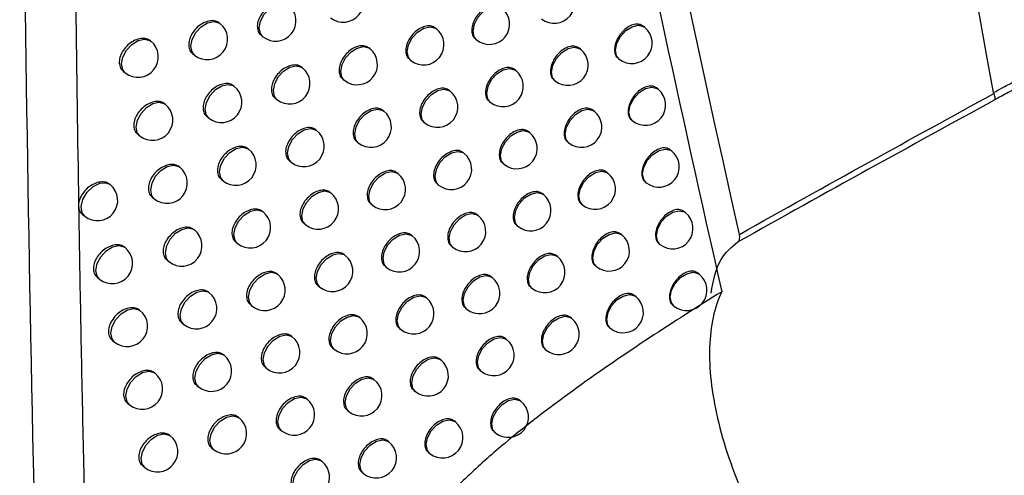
# Model space of a CAD drawing. Header units: millimetres. Extents: x 82 to 1337, y -230 to 1154.
# Tile 185 of 217: x 1107 to 1132, y 718 to 729. Entities that reach past the tile are written whole.
import ezdxf

# ---------------------------------------------------------------- set-up
doc = ezdxf.new("R2010")
doc.units = ezdxf.units.MM

msp = doc.modelspace()

# ---------------------------------------------------------------- linework, layer by layer
at = {"color": 7, "linetype": 'Continuous', "lineweight": 25}
for p, q in [((1112.308, 729.208), (1112.295, 729.218)), ((1117.625, 729.076), (1117.6, 729.097)), ((1122.74, 729.112), (1122.702, 729.142)), ((1110.607, 728.773), (1110.598, 728.78)), ((1113.319, 728.915), (1113.362, 728.88)), ((1118.583, 728.826), (1118.614, 728.801)), ((1115.99, 728.588), (1115.968, 728.605)), ((1121.168, 728.573), (1121.134, 728.6)), ((1111.634, 728.466), (1111.682, 728.428)), ((1116.964, 728.325), (1116.999, 728.297)), ((1122.091, 728.35), (1122.114, 728.332)), ((1109.929, 728.034), (1109.98, 727.993)), ((1114.334, 728.116), (1114.317, 728.13)), ((1119.576, 728.05), (1119.546, 728.074)), ((1115.325, 727.84), (1115.363, 727.808)), ((1120.515, 727.814), (1120.542, 727.793)), ((1112.658, 727.66), (1112.645, 727.671)), ((1117.965, 727.542), (1117.939, 727.563)), ((1123.072, 727.589), (1123.034, 727.62)), ((1113.665, 727.371), (1113.708, 727.336)), ((1118.919, 727.294), (1118.95, 727.27)), ((1110.962, 727.221), (1110.953, 727.229)), ((1116.333, 727.051), (1116.311, 727.068)), ((1121.503, 727.047), (1121.469, 727.075)), ((1111.986, 726.918), (1112.032, 726.881)), ((1117.304, 726.79), (1117.338, 726.763)), ((1122.424, 726.827), (1122.446, 726.809)), ((1114.682, 726.575), (1114.664, 726.59)), ((1119.915, 726.521), (1119.884, 726.546)), ((1110.286, 726.482), (1110.336, 726.441)), ((1115.669, 726.302), (1115.707, 726.271)), ((1113.011, 726.116), (1112.997, 726.127)), ((1120.851, 726.289), (1120.877, 726.268)), ((1123.407, 726.069), (1123.368, 726.1)), ((1114.014, 725.829), (1114.056, 725.796)), ((1118.307, 726.011), (1118.28, 726.033)), ((1111.32, 725.672), (1111.309, 725.681)), ((1119.259, 725.766), (1119.288, 725.742)), ((1112.339, 725.373), (1112.385, 725.336)), ((1116.68, 725.516), (1116.657, 725.535)), ((1121.841, 725.525), (1121.806, 725.553)), ((1109.609, 725.245), (1109.602, 725.251)), ((1117.647, 725.258), (1117.681, 725.231)), ((1122.759, 725.306), (1122.781, 725.289)), ((1110.644, 724.932), (1110.694, 724.892)), ((1115.033, 725.037), (1115.014, 725.053)), ((1120.256, 724.996), (1120.225, 725.021)), ((1116.016, 724.767), (1116.053, 724.737)), ((1121.19, 724.765), (1121.215, 724.745)), ((1108.929, 724.508), (1108.983, 724.465)), ((1113.366, 724.574), (1113.351, 724.586)), ((1118.652, 724.483), (1118.624, 724.505)), ((1123.745, 724.551), (1123.705, 724.583)), ((1111.68, 724.127), (1111.669, 724.136)), ((1114.365, 724.291), (1114.407, 724.258)), ((1119.601, 724.24), (1119.63, 724.216)), ((1117.028, 723.985), (1117.005, 724.004)), ((1122.182, 724.005), (1122.146, 724.034)), ((1109.974, 723.695), (1109.966, 723.701)), ((1112.695, 723.83), (1112.74, 723.794)), ((1117.993, 723.73), (1118.026, 723.703)), ((1123.098, 723.788), (1123.119, 723.771)), ((1115.386, 723.502), (1115.366, 723.519)), ((1120.6, 723.474), (1120.568, 723.499)), ((1111.006, 723.386), (1111.054, 723.347)), ((1116.366, 723.235), (1116.402, 723.205)), ((1121.531, 723.245), (1121.556, 723.225)), ((1109.296, 722.957), (1109.348, 722.915)), ((1113.724, 723.036), (1113.708, 723.049)), ((1118.999, 722.957), (1118.971, 722.98)), ((1124.086, 723.036), (1124.045, 723.069)), ((1114.719, 722.755), (1114.76, 722.723)), ((1119.945, 722.717), (1119.974, 722.694)), ((1112.043, 722.584), (1112.03, 722.594)), ((1117.38, 722.456), (1117.355, 722.476)), ((1122.525, 722.488), (1122.489, 722.517)), ((1113.054, 722.291), (1113.098, 722.256)), ((1118.341, 722.204), (1118.373, 722.178)), ((1123.439, 722.273), (1123.459, 722.257)), ((1110.342, 722.148), (1110.333, 722.156)), ((1115.742, 721.971), (1115.721, 721.987)), ((1120.947, 721.954), (1120.914, 721.98)), ((1111.369, 721.843), (1111.417, 721.805)), ((1116.718, 721.706), (1116.754, 721.677)), ((1121.875, 721.727), (1121.899, 721.708)), ((1114.084, 721.5), (1114.067, 721.514)), ((1119.35, 721.435), (1119.321, 721.458)), ((1109.665, 721.41), (1109.716, 721.369)), ((1115.076, 721.223), (1115.115, 721.191)), ((1112.408, 721.045), (1112.394, 721.056)), ((1120.293, 721.196), (1120.321, 721.174)), ((1113.415, 720.755), (1113.458, 720.72)), ((1117.734, 720.931), (1117.709, 720.951)), ((1110.712, 720.605), (1110.702, 720.613)), ((1118.692, 720.68), (1118.723, 720.655)), ((1111.735, 720.303), (1111.781, 720.265)), ((1116.1, 720.442), (1116.078, 720.459)), ((1117.073, 720.179), (1117.108, 720.151)), ((1110.036, 719.866), (1110.086, 719.825)), ((1114.447, 719.968), (1114.429, 719.982)), ((1119.703, 719.915), (1119.673, 719.939)), ((1112.775, 719.509), (1112.761, 719.52)), ((1115.435, 719.693), (1115.473, 719.662)), ((1118.091, 719.408), (1118.065, 719.429)), ((1111.084, 719.065), (1111.073, 719.074)), ((1113.778, 719.222), (1113.82, 719.188)), ((1119.046, 719.16), (1119.076, 719.136)), ((1116.46, 718.916), (1116.438, 718.934)), ((1112.103, 718.766), (1112.149, 718.729)), ((1117.43, 718.656), (1117.464, 718.629)), ((1110.409, 718.325), (1110.458, 718.285)), ((1114.812, 718.438), (1114.793, 718.453)), ((1115.796, 718.167), (1115.834, 718.136))]:
    msp.add_line(p, q, dxfattribs=at)
at = {"color": 8, "linetype": 'Continuous', "lineweight": 25, "flags": 128}
for points in [[(1113.362, 728.88), (1113.302, 728.957), (1113.274, 729.098), (1113.306, 729.266), (1113.395, 729.434), (1113.527, 729.578), (1113.681, 729.674), (1113.834, 729.709), (1113.963, 729.677), (1113.989, 729.66)], [(1118.614, 728.801), (1118.554, 728.877), (1118.525, 729.019), (1118.558, 729.187), (1118.647, 729.355), (1118.778, 729.498), (1118.932, 729.595), (1119.086, 729.63), (1119.215, 729.598), (1119.24, 729.581)], [(1111.682, 728.428), (1111.622, 728.505), (1111.593, 728.646), (1111.626, 728.814), (1111.715, 728.982), (1111.846, 729.126), (1112, 729.222), (1112.154, 729.257), (1112.283, 729.225), (1112.308, 729.208)], [(1116.999, 728.297), (1116.939, 728.373), (1116.91, 728.515), (1116.943, 728.682), (1117.032, 728.851), (1117.163, 728.994), (1117.317, 729.091), (1117.471, 729.126), (1117.6, 729.094), (1117.625, 729.076)], [(1122.114, 728.332), (1122.054, 728.409), (1122.025, 728.55), (1122.058, 728.718), (1122.147, 728.886), (1122.278, 729.03), (1122.432, 729.126), (1122.585, 729.161), (1122.715, 729.129), (1122.74, 729.112)], [(1109.98, 727.993), (1109.92, 728.069), (1109.892, 728.211), (1109.924, 728.379), (1110.013, 728.547), (1110.145, 728.69), (1110.299, 728.787), (1110.452, 728.822), (1110.581, 728.79), (1110.607, 728.773)], [(1115.363, 727.808), (1115.303, 727.885), (1115.275, 728.026), (1115.307, 728.194), (1115.396, 728.362), (1115.528, 728.506), (1115.682, 728.602), (1115.835, 728.637), (1115.964, 728.605), (1115.99, 728.588)], [(1120.542, 727.793), (1120.482, 727.87), (1120.453, 728.011), (1120.486, 728.179), (1120.574, 728.347), (1120.706, 728.491), (1120.86, 728.587), (1121.013, 728.622), (1121.143, 728.59), (1121.168, 728.573)], [(1113.708, 727.336), (1113.648, 727.413), (1113.619, 727.554), (1113.652, 727.722), (1113.741, 727.89), (1113.872, 728.034), (1114.026, 728.13), (1114.18, 728.165), (1114.309, 728.133), (1114.334, 728.116)], [(1118.95, 727.27), (1118.89, 727.346), (1118.861, 727.488), (1118.894, 727.656), (1118.983, 727.824), (1119.114, 727.967), (1119.268, 728.064), (1119.422, 728.099), (1119.551, 728.067), (1119.576, 728.05)], [(1112.032, 726.881), (1111.972, 726.957), (1111.944, 727.099), (1111.976, 727.266), (1112.065, 727.435), (1112.196, 727.578), (1112.351, 727.674), (1112.504, 727.709), (1112.633, 727.678), (1112.658, 727.66)], [(1117.338, 726.763), (1117.278, 726.839), (1117.25, 726.981), (1117.282, 727.148), (1117.371, 727.317), (1117.503, 727.46), (1117.657, 727.557), (1117.81, 727.592), (1117.939, 727.56), (1117.965, 727.542)], [(1122.446, 726.809), (1122.386, 726.886), (1122.357, 727.027), (1122.39, 727.195), (1122.479, 727.363), (1122.61, 727.507), (1122.764, 727.603), (1122.918, 727.638), (1123.047, 727.606), (1123.072, 727.589)], [(1110.336, 726.441), (1110.276, 726.518), (1110.247, 726.659), (1110.28, 726.827), (1110.369, 726.995), (1110.5, 727.139), (1110.654, 727.235), (1110.808, 727.27), (1110.937, 727.238), (1110.962, 727.221)], [(1115.707, 726.271), (1115.647, 726.347), (1115.619, 726.489), (1115.651, 726.657), (1115.74, 726.825), (1115.871, 726.968), (1116.026, 727.065), (1116.179, 727.1), (1116.308, 727.068), (1116.333, 727.051)], [(1120.877, 726.268), (1120.817, 726.344), (1120.788, 726.486), (1120.821, 726.653), (1120.91, 726.822), (1121.041, 726.965), (1121.195, 727.062), (1121.349, 727.097), (1121.478, 727.065), (1121.503, 727.047)], [(1114.056, 725.796), (1113.996, 725.872), (1113.967, 726.013), (1114, 726.181), (1114.089, 726.35), (1114.22, 726.493), (1114.374, 726.589), (1114.528, 726.624), (1114.657, 726.593), (1114.682, 726.575)], [(1119.288, 725.742), (1119.228, 725.818), (1119.2, 725.96), (1119.232, 726.128), (1119.321, 726.296), (1119.453, 726.439), (1119.607, 726.536), (1119.76, 726.571), (1119.889, 726.539), (1119.915, 726.521)], [(1112.385, 725.336), (1112.325, 725.412), (1112.296, 725.554), (1112.329, 725.722), (1112.418, 725.89), (1112.549, 726.033), (1112.703, 726.13), (1112.857, 726.165), (1112.986, 726.133), (1113.011, 726.116)], [(1117.681, 725.231), (1117.621, 725.308), (1117.592, 725.449), (1117.625, 725.617), (1117.713, 725.786), (1117.845, 725.929), (1117.999, 726.025), (1118.152, 726.06), (1118.282, 726.029), (1118.307, 726.011)], [(1122.781, 725.289), (1122.721, 725.365), (1122.692, 725.507), (1122.725, 725.675), (1122.814, 725.843), (1122.945, 725.986), (1123.099, 726.083), (1123.253, 726.118), (1123.382, 726.086), (1123.407, 726.069)], [(1110.694, 724.892), (1110.634, 724.969), (1110.605, 725.11), (1110.638, 725.278), (1110.727, 725.447), (1110.858, 725.59), (1111.012, 725.686), (1111.166, 725.721), (1111.295, 725.69), (1111.32, 725.672)], [(1116.053, 724.737), (1115.993, 724.813), (1115.965, 724.955), (1115.997, 725.122), (1116.086, 725.291), (1116.218, 725.434), (1116.372, 725.531), (1116.525, 725.566), (1116.654, 725.534), (1116.68, 725.516)], [(1121.215, 724.745), (1121.155, 724.821), (1121.126, 724.963), (1121.159, 725.131), (1121.248, 725.299), (1121.379, 725.442), (1121.533, 725.539), (1121.687, 725.574), (1121.816, 725.542), (1121.841, 725.525)], [(1108.983, 724.465), (1108.92, 724.547), (1108.895, 724.7), (1108.938, 724.879), (1109.042, 725.055), (1109.19, 725.196), (1109.356, 725.279), (1109.512, 725.289), (1109.609, 725.245)], [(1114.407, 724.258), (1114.347, 724.334), (1114.318, 724.476), (1114.351, 724.643), (1114.439, 724.812), (1114.571, 724.955), (1114.725, 725.052), (1114.878, 725.087), (1115.007, 725.055), (1115.033, 725.037)], [(1119.63, 724.216), (1119.57, 724.293), (1119.541, 724.434), (1119.574, 724.602), (1119.662, 724.771), (1119.794, 724.914), (1119.948, 725.01), (1120.101, 725.045), (1120.231, 725.014), (1120.256, 724.996)], [(1112.74, 723.794), (1112.68, 723.871), (1112.652, 724.012), (1112.684, 724.18), (1112.773, 724.348), (1112.904, 724.492), (1113.059, 724.588), (1113.212, 724.623), (1113.341, 724.591), (1113.366, 724.574)], [(1123.119, 723.771), (1123.059, 723.848), (1123.03, 723.989), (1123.063, 724.157), (1123.151, 724.325), (1123.283, 724.469), (1123.437, 724.565), (1123.59, 724.6), (1123.72, 724.569), (1123.745, 724.551)], [(1118.026, 723.703), (1117.965, 723.78), (1117.937, 723.921), (1117.97, 724.089), (1118.058, 724.257), (1118.19, 724.401), (1118.344, 724.497), (1118.497, 724.532), (1118.626, 724.5), (1118.652, 724.483)], [(1111.054, 723.347), (1110.994, 723.423), (1110.965, 723.565), (1110.998, 723.733), (1111.087, 723.901), (1111.218, 724.044), (1111.372, 724.141), (1111.526, 724.176), (1111.655, 724.144), (1111.68, 724.127)], [(1116.402, 723.205), (1116.342, 723.282), (1116.314, 723.423), (1116.346, 723.591), (1116.435, 723.759), (1116.566, 723.903), (1116.721, 723.999), (1116.874, 724.034), (1117.003, 724.002), (1117.028, 723.985)], [(1121.556, 723.225), (1121.496, 723.302), (1121.467, 723.443), (1121.5, 723.611), (1121.588, 723.779), (1121.72, 723.923), (1121.874, 724.019), (1122.027, 724.054), (1122.157, 724.022), (1122.182, 724.005)], [(1109.348, 722.915), (1109.288, 722.992), (1109.26, 723.133), (1109.292, 723.301), (1109.381, 723.469), (1109.512, 723.613), (1109.666, 723.709), (1109.82, 723.744), (1109.949, 723.713), (1109.974, 723.695)], [(1114.76, 722.723), (1114.7, 722.799), (1114.671, 722.941), (1114.704, 723.109), (1114.792, 723.277), (1114.924, 723.42), (1115.078, 723.517), (1115.231, 723.552), (1115.361, 723.52), (1115.386, 723.502)], [(1119.974, 722.694), (1119.914, 722.77), (1119.885, 722.912), (1119.918, 723.08), (1120.007, 723.248), (1120.138, 723.391), (1120.292, 723.488), (1120.445, 723.523), (1120.575, 723.491), (1120.6, 723.474)], [(1113.098, 722.256), (1113.038, 722.332), (1113.009, 722.474), (1113.042, 722.642), (1113.131, 722.81), (1113.262, 722.953), (1113.416, 723.05), (1113.57, 723.085), (1113.699, 723.053), (1113.724, 723.036)], [(1118.373, 722.178), (1118.313, 722.254), (1118.285, 722.396), (1118.317, 722.563), (1118.406, 722.732), (1118.537, 722.875), (1118.692, 722.972), (1118.845, 723.007), (1118.974, 722.975), (1118.999, 722.957)], [(1123.459, 722.257), (1123.399, 722.333), (1123.371, 722.475), (1123.403, 722.642), (1123.492, 722.811), (1123.624, 722.954), (1123.778, 723.051), (1123.931, 723.086), (1124.06, 723.054), (1124.086, 723.036)], [(1111.417, 721.805), (1111.357, 721.881), (1111.328, 722.022), (1111.361, 722.19), (1111.449, 722.359), (1111.581, 722.502), (1111.735, 722.598), (1111.888, 722.633), (1112.017, 722.602), (1112.043, 722.584)], [(1116.754, 721.677), (1116.694, 721.753), (1116.665, 721.895), (1116.698, 722.063), (1116.786, 722.231), (1116.918, 722.374), (1117.072, 722.471), (1117.225, 722.506), (1117.355, 722.474), (1117.38, 722.456)], [(1121.899, 721.708), (1121.839, 721.784), (1121.811, 721.926), (1121.843, 722.094), (1121.932, 722.262), (1122.063, 722.405), (1122.218, 722.502), (1122.371, 722.537), (1122.5, 722.505), (1122.525, 722.488)], [(1109.716, 721.369), (1109.656, 721.445), (1109.627, 721.587), (1109.66, 721.755), (1109.749, 721.923), (1109.88, 722.066), (1110.034, 722.163), (1110.188, 722.198), (1110.317, 722.166), (1110.342, 722.148)], [(1115.115, 721.191), (1115.055, 721.267), (1115.027, 721.409), (1115.059, 721.577), (1115.148, 721.745), (1115.28, 721.888), (1115.434, 721.985), (1115.587, 722.02), (1115.716, 721.988), (1115.742, 721.971)], [(1120.321, 721.174), (1120.261, 721.251), (1120.232, 721.392), (1120.265, 721.56), (1120.353, 721.728), (1120.485, 721.872), (1120.639, 721.968), (1120.792, 722.003), (1120.921, 721.971), (1120.947, 721.954)], [(1113.458, 720.72), (1113.398, 720.797), (1113.369, 720.938), (1113.402, 721.106), (1113.491, 721.275), (1113.622, 721.418), (1113.776, 721.514), (1113.93, 721.549), (1114.059, 721.518), (1114.084, 721.5)], [(1118.723, 720.655), (1118.663, 720.732), (1118.635, 720.873), (1118.667, 721.041), (1118.756, 721.209), (1118.888, 721.353), (1119.042, 721.449), (1119.195, 721.484), (1119.324, 721.452), (1119.35, 721.435)], [(1111.781, 720.265), (1111.721, 720.342), (1111.693, 720.483), (1111.725, 720.651), (1111.814, 720.819), (1111.946, 720.963), (1112.1, 721.059), (1112.253, 721.094), (1112.382, 721.062), (1112.408, 721.045)], [(1117.108, 720.151), (1117.048, 720.228), (1117.019, 720.369), (1117.052, 720.537), (1117.141, 720.705), (1117.272, 720.849), (1117.426, 720.945), (1117.579, 720.98), (1117.709, 720.948), (1117.734, 720.931)], [(1110.086, 719.825), (1110.026, 719.902), (1109.997, 720.043), (1110.03, 720.211), (1110.119, 720.38), (1110.25, 720.523), (1110.404, 720.619), (1110.558, 720.654), (1110.687, 720.623), (1110.712, 720.605)], [(1115.473, 719.662), (1115.413, 719.739), (1115.385, 719.88), (1115.417, 720.048), (1115.506, 720.216), (1115.638, 720.36), (1115.792, 720.456), (1115.945, 720.491), (1116.074, 720.459), (1116.1, 720.442)], [(1113.82, 719.188), (1113.76, 719.264), (1113.732, 719.406), (1113.764, 719.574), (1113.853, 719.742), (1113.985, 719.885), (1114.139, 719.982), (1114.292, 720.017), (1114.421, 719.985), (1114.447, 719.968)], [(1119.076, 719.136), (1119.016, 719.212), (1118.988, 719.354), (1119.02, 719.521), (1119.109, 719.69), (1119.241, 719.833), (1119.395, 719.929), (1119.548, 719.964), (1119.677, 719.933), (1119.703, 719.915)], [(1112.149, 718.729), (1112.089, 718.805), (1112.06, 718.947), (1112.093, 719.115), (1112.181, 719.283), (1112.313, 719.427), (1112.467, 719.523), (1112.62, 719.558), (1112.75, 719.526), (1112.775, 719.509)], [(1117.464, 718.629), (1117.404, 718.705), (1117.376, 718.847), (1117.408, 719.014), (1117.497, 719.183), (1117.629, 719.326), (1117.783, 719.422), (1117.936, 719.457), (1118.065, 719.426), (1118.091, 719.408)], [(1110.458, 718.285), (1110.398, 718.362), (1110.369, 718.503), (1110.402, 718.671), (1110.491, 718.839), (1110.622, 718.983), (1110.776, 719.079), (1110.93, 719.114), (1111.059, 719.082), (1111.084, 719.065)], [(1115.834, 718.136), (1115.774, 718.213), (1115.746, 718.354), (1115.778, 718.522), (1115.867, 718.69), (1115.998, 718.834), (1116.153, 718.93), (1116.306, 718.965), (1116.435, 718.933), (1116.46, 718.916)], [(1114.185, 717.659), (1114.125, 717.735), (1114.097, 717.877), (1114.129, 718.044), (1114.218, 718.213), (1114.35, 718.356), (1114.504, 718.453), (1114.657, 718.488), (1114.786, 718.456), (1114.812, 718.438)]]:
    msp.add_lwpolyline(points, dxfattribs=at)
at = {"color": 7, "linetype": 'Continuous', "lineweight": 25}
for centre in [(1115.336, 729.738), (1120.522, 729.711), (1113.676, 729.27), (1118.927, 729.191), (1111.995, 728.818), (1117.312, 728.686), (1122.427, 728.722), (1110.294, 728.383), (1115.677, 728.198), (1120.855, 728.183), (1114.021, 727.726), (1119.263, 727.66), (1112.345, 727.27), (1117.652, 727.152), (1122.759, 727.199), (1110.649, 726.831), (1116.02, 726.661), (1121.19, 726.658), (1114.369, 726.185), (1119.602, 726.132), (1112.698, 725.726), (1123.094, 725.679), (1117.994, 725.621), (1111.007, 725.282), (1116.366, 725.127), (1121.528, 725.135), (1109.296, 724.855), (1114.72, 724.647), (1119.943, 724.606), (1113.053, 724.184), (1118.339, 724.093), (1123.432, 724.161), (1111.367, 723.737), (1116.715, 723.595), (1121.869, 723.615), (1109.661, 723.305), (1115.073, 723.113), (1120.287, 723.084), (1113.411, 722.646), (1118.686, 722.568), (1123.773, 722.646), (1111.73, 722.194), (1117.067, 722.067), (1122.212, 722.098), (1110.029, 721.759), (1115.428, 721.581), (1120.634, 721.564), (1113.771, 721.11), (1119.037, 721.045), (1112.095, 720.655), (1117.421, 720.541), (1110.399, 720.215), (1115.787, 720.052), (1114.134, 719.578), (1119.39, 719.525), (1112.462, 719.119), (1117.778, 719.018), (1110.771, 718.675), (1116.147, 718.526), (1114.499, 718.049)]:
    msp.add_arc(centre, 0.5, 231.2257, 51.2257, dxfattribs=at)
for points in [[(1131.317, 727.508), (1127.647, 747.372), (1124.635, 767.742), (1122.284, 788.577)], [(1125.071, 724.018), (1120.764, 743.297), (1117.173, 763.193), (1114.243, 783.738)], [(1131.323, 727.485), (1131.32, 727.492), (1131.318, 727.5), (1131.317, 727.508)], [(1131.333, 727.32), (1129.293, 726.199), (1127.191, 725.044), (1125.036, 723.832)], [(1125.071, 724.018), (1127.211, 725.224), (1129.298, 726.371), (1131.323, 727.485)], [(1108.833, 724.755), (1108.832, 724.744), (1108.832, 724.734), (1108.832, 724.723)], [(1108.832, 724.723), (1108.832, 724.713), (1108.833, 724.703), (1108.834, 724.693)], [(1125.036, 723.832), (1125.078, 723.865), (1125.09, 723.932), (1125.071, 724.018)]]:
    msp.add_open_spline(points, degree=3, dxfattribs=at)
for points, knots in [([(1107.966, 778.824), (1107.555, 765.417), (1107.386, 752.08), (1107.504, 725.588), (1107.791, 712.436), (1108.293, 699.387)], [0, 0, 0, 0, 0.5, 0.5, 1, 1, 1, 1]), ([(1114.239, 778.291), (1115.675, 768.736), (1117.255, 759.317), (1120.719, 740.748), (1122.601, 731.608), (1124.637, 722.609)], [0, 0, 0, 0, 0.5, 0.5, 1, 1, 1, 1]), ([(1108.707, 750.871), (1108.701, 749.902), (1108.69, 747.954), (1108.682, 745.016), (1108.682, 742.046), (1108.691, 738.502), (1108.715, 734.359), (1108.761, 729.592), (1108.809, 726.38), (1108.833, 724.755)], [0, 0, 0, 0, 0.110782, 0.222927, 0.336436, 0.45131, 0.629589, 0.812485, 1, 1, 1, 1]), ([(1113.971, 729.672), (1113.94, 729.691), (1113.876, 729.731), (1113.744, 729.731), (1113.601, 729.686), (1113.462, 729.595), (1113.344, 729.471), (1113.26, 729.326), (1113.219, 729.178), (1113.229, 729.046), (1113.266, 728.955), (1113.311, 728.928), (1113.323, 728.92)], [0, 0, 0, 0, 0.1020589, 0.2094821, 0.3170775, 0.4247671, 0.5324211, 0.6399115, 0.7471793, 0.8542741, 0.9613349, 1, 1, 1, 1]), ([(1119.21, 729.603), (1119.18, 729.621), (1119.119, 729.659), (1118.991, 729.655), (1118.854, 729.605), (1118.721, 729.51), (1118.608, 729.382), (1118.527, 729.235), (1118.488, 729.086), (1118.497, 728.953), (1118.533, 728.864), (1118.576, 728.838), (1118.587, 728.831)], [0, 0, 0, 0, 0.102512, 0.209904, 0.317297, 0.424691, 0.532084, 0.639475, 0.746861, 0.854243, 0.961628, 1, 1, 1, 1]), ([(1112.295, 729.217), (1112.263, 729.236), (1112.199, 729.277), (1112.065, 729.278), (1111.92, 729.234), (1111.779, 729.145), (1111.66, 729.022), (1111.575, 728.878), (1111.533, 728.73), (1111.543, 728.598), (1111.581, 728.507), (1111.626, 728.479), (1111.638, 728.472)], [0, 0, 0, 0, 0.101746, 0.209191, 0.316922, 0.424805, 0.532625, 0.640176, 0.747369, 0.854286, 0.961146, 1, 1, 1, 1]), ([(1122.701, 729.141), (1122.672, 729.159), (1122.612, 729.195), (1122.488, 729.189), (1122.355, 729.136), (1122.225, 729.038), (1122.115, 728.907), (1122.036, 728.759), (1121.998, 728.608), (1122.007, 728.476), (1122.042, 728.387), (1122.084, 728.362), (1122.095, 728.356)], [0, 0, 0, 0, 0.102328, 0.209708, 0.31714, 0.4246, 0.532054, 0.639478, 0.746865, 0.854219, 0.961553, 1, 1, 1, 1]), ([(1117.599, 729.095), (1117.569, 729.114), (1117.506, 729.152), (1117.378, 729.149), (1117.238, 729.101), (1117.103, 729.007), (1116.989, 728.88), (1116.907, 728.735), (1116.867, 728.585), (1116.876, 728.453), (1116.913, 728.363), (1116.956, 728.337), (1116.968, 728.33)], [0, 0, 0, 0, 0.102462, 0.20986, 0.31728, 0.424714, 0.532144, 0.639549, 0.746915, 0.854253, 0.961588, 1, 1, 1, 1]), ([(1110.597, 728.779), (1110.566, 728.798), (1110.5, 728.839), (1110.365, 728.842), (1110.218, 728.8), (1110.076, 728.712), (1109.954, 728.59), (1109.868, 728.447), (1109.827, 728.299), (1109.837, 728.167), (1109.875, 728.076), (1109.921, 728.047), (1109.933, 728.04)], [0, 0, 0, 0, 0.101355, 0.208831, 0.316735, 0.424862, 0.532887, 0.64051, 0.747606, 0.8543, 0.960914, 1, 1, 1, 1]), ([(1115.968, 728.604), (1115.937, 728.623), (1115.874, 728.662), (1115.744, 728.66), (1115.603, 728.613), (1115.466, 728.521), (1115.35, 728.395), (1115.267, 728.25), (1115.227, 728.101), (1115.236, 727.969), (1115.273, 727.879), (1115.317, 727.852), (1115.328, 727.845)], [0, 0, 0, 0, 0.10233, 0.209736, 0.317215, 0.424735, 0.532241, 0.639676, 0.747008, 0.854262, 0.961502, 1, 1, 1, 1]), ([(1121.133, 728.599), (1121.104, 728.617), (1121.043, 728.654), (1120.918, 728.648), (1120.782, 728.597), (1120.651, 728.5), (1120.539, 728.371), (1120.46, 728.223), (1120.421, 728.073), (1120.43, 727.941), (1120.466, 727.852), (1120.508, 727.826), (1120.519, 727.82)], [0, 0, 0, 0, 0.102463, 0.209849, 0.317247, 0.424651, 0.532054, 0.639451, 0.746843, 0.854231, 0.961615, 1, 1, 1, 1]), ([(1114.316, 728.129), (1114.285, 728.148), (1114.221, 728.187), (1114.089, 728.187), (1113.947, 728.142), (1113.808, 728.051), (1113.69, 727.926), (1113.607, 727.782), (1113.566, 727.633), (1113.576, 727.501), (1113.613, 727.41), (1113.657, 727.383), (1113.669, 727.376)], [0, 0, 0, 0, 0.102117, 0.209536, 0.317106, 0.424759, 0.532381, 0.639859, 0.747142, 0.854271, 0.961371, 1, 1, 1, 1]), ([(1119.546, 728.073), (1119.516, 728.091), (1119.454, 728.128), (1119.327, 728.124), (1119.19, 728.074), (1119.057, 727.979), (1118.944, 727.85), (1118.864, 727.704), (1118.824, 727.554), (1118.833, 727.422), (1118.869, 727.332), (1118.912, 727.306), (1118.923, 727.3)], [0, 0, 0, 0, 0.102512, 0.209903, 0.317294, 0.424686, 0.532077, 0.639467, 0.746855, 0.854242, 0.96163, 1, 1, 1, 1]), ([(1131.317, 727.508), (1131.386, 727.546), (1131.456, 727.584), (1131.526, 727.621), (1131.62, 727.671), (1131.715, 727.721), (1131.811, 727.77)], [0, 0, 0, 0, 0.0002428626, 0.0002428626, 0.0002428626, 0.0005701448, 0.0005701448, 0.0005701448, 0.0005701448]), ([(1112.644, 727.67), (1112.613, 727.689), (1112.548, 727.73), (1112.415, 727.731), (1112.271, 727.687), (1112.13, 727.597), (1112.011, 727.473), (1111.926, 727.33), (1111.885, 727.182), (1111.895, 727.049), (1111.933, 726.958), (1111.977, 726.931), (1111.989, 726.923)], [0, 0, 0, 0, 0.101827, 0.209266, 0.316961, 0.424793, 0.532569, 0.640105, 0.747318, 0.854282, 0.961196, 1, 1, 1, 1]), ([(1117.938, 727.562), (1117.908, 727.581), (1117.845, 727.619), (1117.717, 727.616), (1117.578, 727.567), (1117.443, 727.473), (1117.329, 727.346), (1117.248, 727.2), (1117.208, 727.051), (1117.217, 726.918), (1117.253, 726.829), (1117.297, 726.802), (1117.308, 726.795)], [0, 0, 0, 0, 0.102478, 0.209874, 0.317287, 0.42471, 0.532129, 0.63953, 0.746902, 0.854251, 0.961599, 1, 1, 1, 1]), ([(1123.033, 727.619), (1123.004, 727.636), (1122.944, 727.673), (1122.82, 727.666), (1122.687, 727.613), (1122.557, 727.515), (1122.447, 727.384), (1122.369, 727.235), (1122.331, 727.085), (1122.34, 726.952), (1122.375, 726.864), (1122.417, 726.839), (1122.428, 726.832)], [0, 0, 0, 0, 0.102302, 0.209681, 0.31712, 0.424591, 0.532056, 0.639487, 0.746872, 0.854217, 0.961541, 1, 1, 1, 1]), ([(1131.952, 727.652), (1131.858, 727.604), (1131.765, 727.555), (1131.673, 727.506), (1131.559, 727.445), (1131.446, 727.383), (1131.333, 727.32)], [0, 0, 0, 0, 0.0003195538, 0.0003195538, 0.0003195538, 0.0007127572, 0.0007127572, 0.0007127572, 0.0007127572]), ([(1110.952, 727.227), (1110.92, 727.247), (1110.855, 727.288), (1110.72, 727.291), (1110.574, 727.248), (1110.432, 727.16), (1110.311, 727.037), (1110.225, 726.894), (1110.184, 726.746), (1110.193, 726.614), (1110.232, 726.523), (1110.277, 726.495), (1110.289, 726.487)], [0, 0, 0, 0, 0.101461, 0.208928, 0.316784, 0.424844, 0.532813, 0.640416, 0.74754, 0.854296, 0.960977, 1, 1, 1, 1]), ([(1131.323, 727.485), (1131.338, 727.438), (1131.346, 727.401), (1131.349, 727.344), (1131.344, 727.327), (1131.333, 727.32)], [0, 0, 0, 0, 0.5, 0.5, 1, 1, 1, 1]), ([(1116.311, 727.067), (1116.28, 727.086), (1116.217, 727.125), (1116.087, 727.123), (1115.946, 727.076), (1115.81, 726.983), (1115.694, 726.857), (1115.612, 726.712), (1115.571, 726.563), (1115.581, 726.431), (1115.618, 726.341), (1115.661, 726.314), (1115.673, 726.307)], [0, 0, 0, 0, 0.1023636, 0.2097673, 0.3172309, 0.4247294, 0.5322165, 0.6396434, 0.746985, 0.8542599, 0.9615242, 1, 1, 1, 1]), ([(1121.468, 727.074), (1121.438, 727.092), (1121.378, 727.129), (1121.252, 727.123), (1121.117, 727.071), (1120.986, 726.974), (1120.875, 726.845), (1120.796, 726.697), (1120.757, 726.547), (1120.766, 726.415), (1120.802, 726.326), (1120.844, 726.3), (1120.855, 726.294)], [0, 0, 0, 0, 0.102447, 0.209833, 0.317235, 0.424645, 0.532053, 0.639453, 0.746845, 0.854229, 0.961608, 1, 1, 1, 1]), ([(1114.663, 726.589), (1114.632, 726.608), (1114.569, 726.647), (1114.437, 726.647), (1114.295, 726.601), (1114.157, 726.509), (1114.039, 726.385), (1113.956, 726.24), (1113.915, 726.092), (1113.925, 725.959), (1113.962, 725.869), (1114.006, 725.842), (1114.018, 725.834)], [0, 0, 0, 0, 0.102171, 0.209586, 0.317133, 0.424751, 0.532344, 0.639812, 0.747107, 0.854269, 0.961405, 1, 1, 1, 1]), ([(1119.883, 726.545), (1119.853, 726.563), (1119.792, 726.601), (1119.665, 726.596), (1119.529, 726.545), (1119.396, 726.45), (1119.283, 726.322), (1119.203, 726.175), (1119.164, 726.025), (1119.173, 725.893), (1119.209, 725.803), (1119.251, 725.778), (1119.263, 725.771)], [0, 0, 0, 0, 0.102509, 0.2099, 0.31729, 0.42468, 0.532071, 0.639461, 0.746851, 0.85424, 0.961631, 1, 1, 1, 1]), ([(1112.996, 726.126), (1112.965, 726.146), (1112.901, 726.185), (1112.767, 726.186), (1112.624, 726.142), (1112.484, 726.052), (1112.365, 725.928), (1112.28, 725.784), (1112.239, 725.636), (1112.249, 725.504), (1112.286, 725.413), (1112.331, 725.385), (1112.343, 725.378)], [0, 0, 0, 0, 0.101902, 0.209335, 0.316997, 0.424782, 0.532518, 0.640038, 0.747271, 0.854279, 0.961242, 1, 1, 1, 1]), ([(1118.279, 726.032), (1118.249, 726.05), (1118.187, 726.088), (1118.059, 726.085), (1117.92, 726.035), (1117.786, 725.941), (1117.672, 725.814), (1117.591, 725.668), (1117.551, 725.519), (1117.56, 725.386), (1117.597, 725.297), (1117.64, 725.271), (1117.651, 725.264)], [0, 0, 0, 0, 0.1024906, 0.2098856, 0.3172916, 0.4247049, 0.5321162, 0.6395135, 0.7468896, 0.8542493, 0.961609, 1, 1, 1, 1]), ([(1123.367, 726.099), (1123.338, 726.117), (1123.279, 726.153), (1123.155, 726.146), (1123.022, 726.092), (1122.893, 725.994), (1122.783, 725.863), (1122.705, 725.715), (1122.667, 725.564), (1122.676, 725.432), (1122.711, 725.343), (1122.752, 725.318), (1122.763, 725.311)], [0, 0, 0, 0, 0.102274, 0.209652, 0.317099, 0.424583, 0.53206, 0.639496, 0.746879, 0.854216, 0.961527, 1, 1, 1, 1]), ([(1111.309, 725.68), (1111.277, 725.699), (1111.212, 725.74), (1111.078, 725.742), (1110.932, 725.699), (1110.79, 725.611), (1110.67, 725.488), (1110.584, 725.345), (1110.543, 725.197), (1110.553, 725.064), (1110.591, 724.973), (1110.636, 724.945), (1110.648, 724.937)], [0, 0, 0, 0, 0.10156, 0.209019, 0.316831, 0.424828, 0.532743, 0.640329, 0.747477, 0.854292, 0.961037, 1, 1, 1, 1]), ([(1116.656, 725.534), (1116.625, 725.553), (1116.563, 725.591), (1116.433, 725.589), (1116.293, 725.541), (1116.157, 725.448), (1116.041, 725.322), (1115.959, 725.177), (1115.919, 725.028), (1115.928, 724.896), (1115.965, 724.806), (1116.008, 724.779), (1116.02, 724.772)], [0, 0, 0, 0, 0.102393, 0.209795, 0.317245, 0.424724, 0.532194, 0.639614, 0.746964, 0.854258, 0.961544, 1, 1, 1, 1]), ([(1121.805, 725.552), (1121.776, 725.57), (1121.715, 725.606), (1121.59, 725.601), (1121.456, 725.548), (1121.325, 725.452), (1121.214, 725.322), (1121.134, 725.174), (1121.096, 725.024), (1121.105, 724.891), (1121.14, 724.803), (1121.182, 724.777), (1121.194, 724.771)], [0, 0, 0, 0, 0.1024299, 0.2098147, 0.3172212, 0.4246382, 0.5320528, 0.6394568, 0.746848, 0.854228, 0.9616003, 1, 1, 1, 1]), ([(1109.601, 725.249), (1109.569, 725.269), (1109.504, 725.31), (1109.368, 725.314), (1109.22, 725.273), (1109.077, 725.186), (1108.955, 725.064), (1108.868, 724.921), (1108.838, 724.815), (1108.834, 724.762), (1108.833, 724.755)], [0, 0, 0, 0, 0.132391, 0.273092, 0.414452, 0.55615, 0.697686, 0.838602, 0.978713, 1, 1, 1, 1]), ([(1115.013, 725.052), (1114.982, 725.071), (1114.919, 725.11), (1114.787, 725.109), (1114.646, 725.063), (1114.508, 724.971), (1114.391, 724.846), (1114.308, 724.701), (1114.267, 724.553), (1114.276, 724.42), (1114.314, 724.33), (1114.358, 724.303), (1114.369, 724.296)], [0, 0, 0, 0, 0.10222, 0.209632, 0.317157, 0.424745, 0.53231, 0.639768, 0.747076, 0.854267, 0.961435, 1, 1, 1, 1]), ([(1120.224, 725.02), (1120.194, 725.038), (1120.133, 725.076), (1120.006, 725.071), (1119.87, 725.02), (1119.738, 724.924), (1119.625, 724.796), (1119.545, 724.649), (1119.506, 724.499), (1119.515, 724.367), (1119.551, 724.277), (1119.593, 724.252), (1119.605, 724.245)], [0, 0, 0, 0, 0.102504, 0.209894, 0.317284, 0.424675, 0.532066, 0.639457, 0.746847, 0.854238, 0.96163, 1, 1, 1, 1]), ([(1108.834, 724.693), (1108.849, 723.813), (1108.879, 722.04), (1108.932, 719.368), (1108.972, 717.577), (1108.992, 716.676)], [0, 0, 0, 0, 0.329101, 0.662434, 1, 1, 1, 1]), ([(1108.834, 724.693), (1108.837, 724.676), (1108.846, 724.618), (1108.875, 724.55), (1108.921, 724.521), (1108.933, 724.513)], [0, 0, 0, 0, 0.22269, 0.790814, 1, 1, 1, 1]), ([(1113.35, 724.585), (1113.319, 724.605), (1113.255, 724.644), (1113.122, 724.645), (1112.979, 724.6), (1112.839, 724.51), (1112.721, 724.386), (1112.637, 724.242), (1112.596, 724.093), (1112.605, 723.961), (1112.643, 723.87), (1112.687, 723.843), (1112.699, 723.836)], [0, 0, 0, 0, 0.101972, 0.2094, 0.317031, 0.424772, 0.53247, 0.639977, 0.747227, 0.854276, 0.961285, 1, 1, 1, 1]), ([(1123.705, 724.582), (1123.676, 724.599), (1123.616, 724.635), (1123.493, 724.628), (1123.36, 724.575), (1123.231, 724.476), (1123.121, 724.345), (1123.043, 724.196), (1123.005, 724.046), (1123.014, 723.913), (1123.049, 723.825), (1123.091, 723.8), (1123.102, 723.793)], [0, 0, 0, 0, 0.102246, 0.209622, 0.317077, 0.424574, 0.532064, 0.639506, 0.746887, 0.854215, 0.961513, 1, 1, 1, 1]), ([(1118.624, 724.504), (1118.593, 724.522), (1118.532, 724.56), (1118.404, 724.557), (1118.265, 724.507), (1118.131, 724.413), (1118.018, 724.285), (1117.936, 724.139), (1117.897, 723.99), (1117.906, 723.857), (1117.942, 723.768), (1117.985, 723.742), (1117.997, 723.735)], [0, 0, 0, 0, 0.1025, 0.209894, 0.317295, 0.4247, 0.532105, 0.639499, 0.746879, 0.854248, 0.961617, 1, 1, 1, 1]), ([(1111.668, 724.135), (1111.636, 724.154), (1111.572, 724.195), (1111.438, 724.197), (1111.292, 724.153), (1111.151, 724.064), (1111.031, 723.941), (1110.946, 723.798), (1110.904, 723.65), (1110.914, 723.518), (1110.952, 723.427), (1110.997, 723.399), (1111.009, 723.391)], [0, 0, 0, 0, 0.101652, 0.209104, 0.316874, 0.424813, 0.532679, 0.640247, 0.747419, 0.854288, 0.961094, 1, 1, 1, 1]), ([(1117.004, 724.003), (1116.974, 724.022), (1116.911, 724.06), (1116.781, 724.058), (1116.642, 724.01), (1116.506, 723.917), (1116.391, 723.79), (1116.309, 723.645), (1116.269, 723.496), (1116.278, 723.363), (1116.315, 723.273), (1116.358, 723.247), (1116.37, 723.24)], [0, 0, 0, 0, 0.102419, 0.209819, 0.317258, 0.424719, 0.532174, 0.639588, 0.746945, 0.854256, 0.961561, 1, 1, 1, 1]), ([(1122.145, 724.032), (1122.116, 724.05), (1122.056, 724.087), (1121.931, 724.081), (1121.796, 724.028), (1121.666, 723.931), (1121.555, 723.801), (1121.476, 723.654), (1121.437, 723.503), (1121.447, 723.371), (1121.482, 723.282), (1121.524, 723.257), (1121.535, 723.25)], [0, 0, 0, 0, 0.102411, 0.209795, 0.317206, 0.424631, 0.532053, 0.639461, 0.746852, 0.854227, 0.961592, 1, 1, 1, 1]), ([(1109.966, 723.7), (1109.934, 723.72), (1109.869, 723.761), (1109.733, 723.765), (1109.586, 723.723), (1109.443, 723.635), (1109.321, 723.513), (1109.235, 723.37), (1109.193, 723.223), (1109.203, 723.09), (1109.242, 722.999), (1109.287, 722.97), (1109.3, 722.963)], [0, 0, 0, 0, 0.101263, 0.208747, 0.316692, 0.424873, 0.532944, 0.640582, 0.747656, 0.854302, 0.960862, 1, 1, 1, 1]), ([(1124.375, 722.574), (1124.431, 722.876), (1124.532, 723.417), (1124.881, 723.705), (1125.036, 723.832)], [0, 0, 0, 0, 0.5564803, 1, 1, 1, 1]), ([(1115.365, 723.517), (1115.334, 723.536), (1115.271, 723.575), (1115.14, 723.574), (1114.999, 723.528), (1114.861, 723.436), (1114.745, 723.311), (1114.662, 723.166), (1114.621, 723.017), (1114.631, 722.885), (1114.668, 722.794), (1114.712, 722.768), (1114.723, 722.76)], [0, 0, 0, 0, 0.102264, 0.209673, 0.317179, 0.424738, 0.532279, 0.639728, 0.747047, 0.854264, 0.961463, 1, 1, 1, 1]), ([(1120.567, 723.498), (1120.538, 723.516), (1120.477, 723.553), (1120.35, 723.548), (1120.214, 723.497), (1120.082, 723.402), (1119.97, 723.273), (1119.89, 723.126), (1119.851, 722.976), (1119.86, 722.843), (1119.896, 722.754), (1119.938, 722.729), (1119.949, 722.722)], [0, 0, 0, 0, 0.102497, 0.209886, 0.317278, 0.42467, 0.532062, 0.639454, 0.746846, 0.854237, 0.961628, 1, 1, 1, 1]), ([(1113.707, 723.047), (1113.676, 723.067), (1113.612, 723.106), (1113.48, 723.107), (1113.337, 723.061), (1113.198, 722.971), (1113.079, 722.846), (1112.995, 722.702), (1112.954, 722.554), (1112.964, 722.422), (1113.001, 722.331), (1113.046, 722.304), (1113.058, 722.296)], [0, 0, 0, 0, 0.102036, 0.20946, 0.317063, 0.424763, 0.532426, 0.63992, 0.747186, 0.854273, 0.961325, 1, 1, 1, 1]), ([(1118.971, 722.979), (1118.94, 722.997), (1118.879, 723.035), (1118.751, 723.031), (1118.613, 722.982), (1118.479, 722.887), (1118.366, 722.759), (1118.285, 722.613), (1118.245, 722.463), (1118.255, 722.331), (1118.291, 722.242), (1118.334, 722.216), (1118.345, 722.209)], [0, 0, 0, 0, 0.102507, 0.2099, 0.317296, 0.424696, 0.532095, 0.639488, 0.74687, 0.854246, 0.961623, 1, 1, 1, 1]), ([(1124.045, 723.067), (1124.016, 723.085), (1123.956, 723.121), (1123.833, 723.114), (1123.701, 723.06), (1123.572, 722.961), (1123.462, 722.83), (1123.385, 722.681), (1123.347, 722.53), (1123.356, 722.398), (1123.391, 722.309), (1123.432, 722.285), (1123.443, 722.278)], [0, 0, 0, 0, 0.102216, 0.209591, 0.317055, 0.424565, 0.532068, 0.639517, 0.746896, 0.854213, 0.961498, 1, 1, 1, 1]), ([(1112.03, 722.593), (1111.998, 722.613), (1111.934, 722.653), (1111.8, 722.655), (1111.655, 722.611), (1111.514, 722.521), (1111.394, 722.398), (1111.309, 722.255), (1111.268, 722.107), (1111.278, 721.974), (1111.316, 721.883), (1111.361, 721.855), (1111.373, 721.848)], [0, 0, 0, 0, 0.101739, 0.209183, 0.316916, 0.4248, 0.53262, 0.640171, 0.747365, 0.854284, 0.961146, 1, 1, 1, 1]), ([(1124.637, 722.609), (1124.046, 722.24), (1123.452, 721.862), (1122.265, 721.078), (1121.67, 720.672), (1120.484, 719.817), (1119.892, 719.368), (1119.012, 718.633), (1118.723, 718.38), (1118.163, 717.851), (1117.891, 717.575), (1117.506, 717.132), (1117.38, 716.978), (1117.146, 716.663), (1117.037, 716.501), (1116.844, 716.167), (1116.76, 715.994), (1116.637, 715.65), (1116.598, 715.475), (1116.58, 715.152), (1116.601, 714.999), (1116.693, 714.733), (1116.765, 714.616), (1117.023, 714.32), (1117.253, 714.185), (1117.747, 713.989), (1118.014, 713.926), (1118.568, 713.843), (1118.851, 713.823), (1119.711, 713.807), (1120.298, 713.854), (1120.892, 713.933)], [0, 0, 0, 0, 0.125, 0.125, 0.25, 0.25, 0.375, 0.375, 0.4375, 0.4375, 0.5, 0.5, 0.53125, 0.53125, 0.5625, 0.5625, 0.59375, 0.59375, 0.625, 0.625, 0.65625, 0.65625, 0.6875, 0.6875, 0.75, 0.75, 0.8125, 0.8125, 0.875, 0.875, 1, 1, 1, 1]), ([(1117.355, 722.475), (1117.324, 722.494), (1117.262, 722.532), (1117.133, 722.529), (1116.993, 722.481), (1116.858, 722.388), (1116.743, 722.261), (1116.661, 722.115), (1116.621, 721.966), (1116.63, 721.834), (1116.667, 721.744), (1116.71, 721.718), (1116.722, 721.711)], [0, 0, 0, 0, 0.102442, 0.20984, 0.317268, 0.424715, 0.532156, 0.639565, 0.746928, 0.854254, 0.961576, 1, 1, 1, 1]), ([(1122.488, 722.516), (1122.459, 722.534), (1122.399, 722.57), (1122.274, 722.564), (1122.14, 722.511), (1122.01, 722.414), (1121.899, 722.284), (1121.82, 722.136), (1121.782, 721.985), (1121.791, 721.853), (1121.826, 721.764), (1121.868, 721.739), (1121.879, 721.732)], [0, 0, 0, 0, 0.10239, 0.209773, 0.31719, 0.424625, 0.532055, 0.639467, 0.746856, 0.854225, 0.961582, 1, 1, 1, 1]), ([(1124.637, 722.609), (1124.546, 722.418), (1124.475, 722.205), (1124.376, 721.749), (1124.347, 721.505), (1124.33, 720.984), (1124.341, 720.707), (1124.407, 720.122), (1124.461, 719.813), (1124.608, 719.181), (1124.701, 718.856), (1124.926, 718.186), (1125.059, 717.84), (1125.515, 716.78), (1125.886, 716.065), (1126.323, 715.34)], [0, 0, 0, 0, 0.125, 0.125, 0.25, 0.25, 0.375, 0.375, 0.5, 0.5, 0.625, 0.625, 0.75, 0.75, 1, 1, 1, 1]), ([(1110.332, 722.154), (1110.301, 722.174), (1110.236, 722.215), (1110.1, 722.218), (1109.954, 722.176), (1109.811, 722.088), (1109.69, 721.965), (1109.604, 721.823), (1109.562, 721.675), (1109.572, 721.542), (1109.611, 721.451), (1109.656, 721.423), (1109.668, 721.415)], [0, 0, 0, 0, 0.101373, 0.208847, 0.316742, 0.424854, 0.532866, 0.640484, 0.747587, 0.854298, 0.960929, 1, 1, 1, 1]), ([(1115.72, 721.986), (1115.689, 722.005), (1115.626, 722.044), (1115.496, 722.043), (1115.355, 721.996), (1115.218, 721.904), (1115.101, 721.778), (1115.018, 721.633), (1114.978, 721.484), (1114.987, 721.352), (1115.024, 721.262), (1115.068, 721.235), (1115.08, 721.228)], [0, 0, 0, 0, 0.1023039, 0.2097105, 0.3171984, 0.4247327, 0.5322514, 0.639691, 0.74702, 0.8542622, 0.9614888, 1, 1, 1, 1]), ([(1120.914, 721.979), (1120.884, 721.997), (1120.823, 722.034), (1120.697, 722.029), (1120.561, 721.978), (1120.429, 721.882), (1120.317, 721.753), (1120.237, 721.605), (1120.199, 721.455), (1120.208, 721.323), (1120.243, 721.234), (1120.286, 721.208), (1120.297, 721.202)], [0, 0, 0, 0, 0.102488, 0.209876, 0.317269, 0.424665, 0.532059, 0.639453, 0.746845, 0.854235, 0.961625, 1, 1, 1, 1]), ([(1114.066, 721.513), (1114.035, 721.532), (1113.972, 721.571), (1113.839, 721.571), (1113.697, 721.526), (1113.558, 721.435), (1113.44, 721.31), (1113.356, 721.166), (1113.316, 721.018), (1113.325, 720.885), (1113.363, 720.795), (1113.407, 720.768), (1113.419, 720.76)], [0, 0, 0, 0, 0.102096, 0.209515, 0.317092, 0.424755, 0.532386, 0.639868, 0.747148, 0.854271, 0.961362, 1, 1, 1, 1]), ([(1119.32, 721.457), (1119.29, 721.475), (1119.228, 721.513), (1119.101, 721.509), (1118.964, 721.459), (1118.83, 721.364), (1118.717, 721.236), (1118.636, 721.09), (1118.597, 720.94), (1118.606, 720.808), (1118.642, 720.718), (1118.685, 720.692), (1118.696, 720.686)], [0, 0, 0, 0, 0.102511, 0.209903, 0.317296, 0.424691, 0.532086, 0.639478, 0.746863, 0.854244, 0.961627, 1, 1, 1, 1]), ([(1112.393, 721.055), (1112.362, 721.074), (1112.298, 721.114), (1112.164, 721.116), (1112.02, 721.071), (1111.88, 720.982), (1111.76, 720.858), (1111.675, 720.714), (1111.634, 720.566), (1111.644, 720.434), (1111.682, 720.343), (1111.727, 720.315), (1111.739, 720.308)], [0, 0, 0, 0, 0.101819, 0.209258, 0.316954, 0.424788, 0.532565, 0.640101, 0.747315, 0.854281, 0.961195, 1, 1, 1, 1]), ([(1117.708, 720.95), (1117.678, 720.969), (1117.615, 721.007), (1117.487, 721.004), (1117.348, 720.955), (1117.213, 720.862), (1117.098, 720.735), (1117.016, 720.589), (1116.976, 720.44), (1116.985, 720.308), (1117.022, 720.218), (1117.065, 720.191), (1117.077, 720.185)], [0, 0, 0, 0, 0.102461, 0.209857, 0.317277, 0.424711, 0.53214, 0.639545, 0.746913, 0.854252, 0.961589, 1, 1, 1, 1]), ([(1110.701, 720.612), (1110.67, 720.632), (1110.605, 720.672), (1110.47, 720.675), (1110.324, 720.632), (1110.182, 720.544), (1110.061, 720.421), (1109.975, 720.278), (1109.934, 720.13), (1109.944, 719.998), (1109.982, 719.907), (1110.027, 719.879), (1110.039, 719.871)], [0, 0, 0, 0, 0.101476, 0.208942, 0.31679, 0.424837, 0.532793, 0.640392, 0.747522, 0.854293, 0.960991, 1, 1, 1, 1]), ([(1116.077, 720.458), (1116.047, 720.477), (1115.984, 720.516), (1115.853, 720.514), (1115.713, 720.467), (1115.576, 720.374), (1115.46, 720.249), (1115.377, 720.103), (1115.337, 719.955), (1115.347, 719.822), (1115.383, 719.732), (1115.427, 719.705), (1115.439, 719.698)], [0, 0, 0, 0, 0.10234, 0.209744, 0.317216, 0.424727, 0.532226, 0.639658, 0.746996, 0.85426, 0.961512, 1, 1, 1, 1]), ([(1114.428, 719.981), (1114.397, 720), (1114.333, 720.04), (1114.202, 720.039), (1114.059, 719.993), (1113.921, 719.902), (1113.804, 719.777), (1113.72, 719.633), (1113.679, 719.484), (1113.689, 719.352), (1113.726, 719.262), (1113.77, 719.234), (1113.782, 719.227)], [0, 0, 0, 0, 0.10215, 0.209566, 0.317119, 0.424748, 0.532349, 0.63982, 0.747114, 0.854268, 0.961395, 1, 1, 1, 1]), ([(1119.672, 719.938), (1119.642, 719.956), (1119.581, 719.994), (1119.454, 719.989), (1119.317, 719.939), (1119.184, 719.844), (1119.07, 719.716), (1118.99, 719.569), (1118.951, 719.42), (1118.96, 719.287), (1118.996, 719.198), (1119.038, 719.172), (1119.05, 719.165)], [0, 0, 0, 0, 0.102512, 0.209903, 0.317295, 0.424687, 0.532079, 0.63947, 0.746857, 0.854243, 0.96163, 1, 1, 1, 1]), ([(1112.76, 719.519), (1112.729, 719.539), (1112.664, 719.578), (1112.531, 719.58), (1112.387, 719.535), (1112.247, 719.445), (1112.128, 719.321), (1112.044, 719.177), (1112.003, 719.029), (1112.012, 718.897), (1112.05, 718.806), (1112.095, 718.778), (1112.107, 718.771)], [0, 0, 0, 0, 0.101894, 0.2093269, 0.3169903, 0.4247769, 0.5325137, 0.6400352, 0.7472682, 0.8542778, 0.9612409, 1, 1, 1, 1]), ([(1118.064, 719.428), (1118.034, 719.447), (1117.972, 719.485), (1117.843, 719.482), (1117.704, 719.433), (1117.57, 719.339), (1117.455, 719.212), (1117.374, 719.066), (1117.334, 718.916), (1117.343, 718.784), (1117.379, 718.694), (1117.423, 718.668), (1117.434, 718.661)], [0, 0, 0, 0, 0.102476, 0.209872, 0.317284, 0.424706, 0.532126, 0.639527, 0.7469, 0.854251, 0.9616, 1, 1, 1, 1]), ([(1111.073, 719.072), (1111.041, 719.092), (1110.976, 719.133), (1110.842, 719.135), (1110.696, 719.092), (1110.555, 719.003), (1110.434, 718.88), (1110.349, 718.737), (1110.307, 718.589), (1110.317, 718.457), (1110.355, 718.366), (1110.401, 718.338), (1110.413, 718.33)], [0, 0, 0, 0, 0.101573, 0.20903, 0.316835, 0.424821, 0.532726, 0.640307, 0.747462, 0.854289, 0.961049, 1, 1, 1, 1]), ([(1116.437, 718.933), (1116.407, 718.952), (1116.344, 718.99), (1116.214, 718.988), (1116.074, 718.941), (1115.937, 718.848), (1115.822, 718.722), (1115.739, 718.577), (1115.699, 718.428), (1115.708, 718.296), (1115.745, 718.206), (1115.789, 718.179), (1115.8, 718.172)], [0, 0, 0, 0, 0.102372, 0.209774, 0.317232, 0.424723, 0.532203, 0.639628, 0.746974, 0.854258, 0.961532, 1, 1, 1, 1]), ([(1114.792, 718.452), (1114.761, 718.471), (1114.698, 718.511), (1114.566, 718.51), (1114.425, 718.464), (1114.287, 718.372), (1114.169, 718.247), (1114.086, 718.103), (1114.046, 717.954), (1114.055, 717.822), (1114.092, 717.731), (1114.136, 717.704), (1114.148, 717.697)], [0, 0, 0, 0, 0.1022, 0.209612, 0.317144, 0.424741, 0.532315, 0.639776, 0.747082, 0.854266, 0.961426, 1, 1, 1, 1])]:
    msp.add_open_spline(points, degree=3, knots=knots, dxfattribs=at)

doc.saveas('drawing.dxf')
